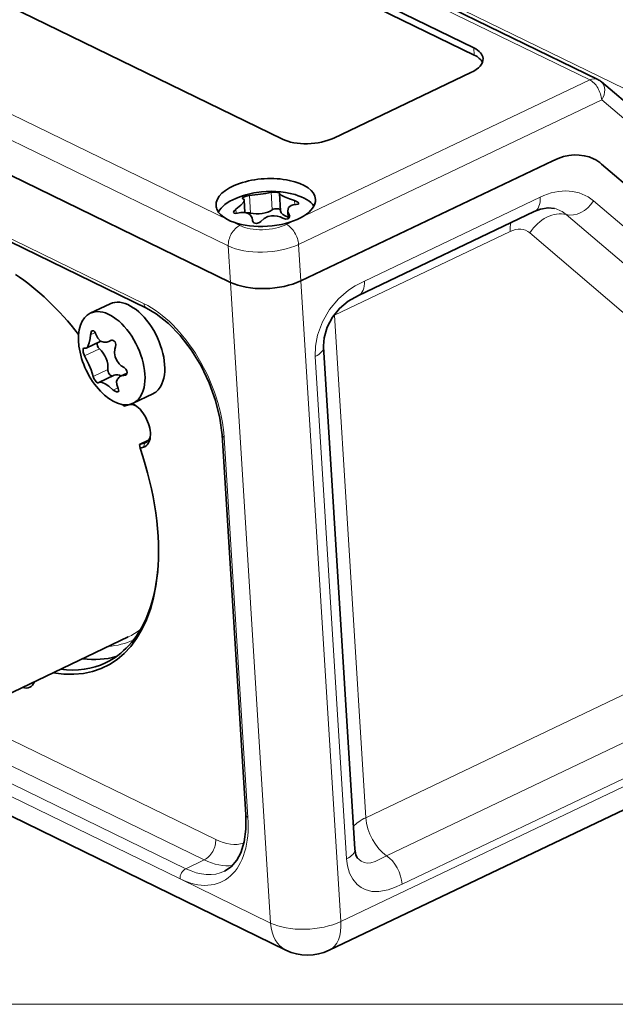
# Model space of a CAD drawing. Extents: x 5 to 415, y 5 to 296.
# Tile 9 of 58: x 75 to 93, y 10 to 40. Entities that reach past the tile are written whole.
import ezdxf

# ---------------------------------------------------------------- set-up
doc = ezdxf.new("R2010")
doc.units = 0

msp = doc.modelspace()

# ---------------------------------------------------------------- linework, layer by layer
at = {"color": 7, "lineweight": 13}
for p, q in [((92.242447, 37.837212), (33.974945, 66.205505)), ((98.496971, 35.040092), (40.229477, 63.408386)), ((81.355377, 32.835793), (24.419712, 60.555664)), ((85.496361, 15.620136), (139.86499, 41.546555)), ((140.490021, 40.400726), (86.121399, 14.474304)), ((140.958801, 39.541351), (86.590179, 13.614931)), ((84.744843, 12.492977), (140.973511, 39.306377)), ((10, 10), (410, 10))]:
    msp.add_line(p, q, dxfattribs=at)
at = {"color": 7, "lineweight": 35}
for p, q in [((92.488708, 37.848305), (34.221214, 66.216599)), ((81.423904, 31.739624), (24.488239, 59.459499)), ((81.423904, 31.739624), (24.488239, 59.459499)), ((83.089394, 11.630623), (26.153725, 39.350498)), ((84.391647, 11.625368), (140.62027, 38.438751))]:
    msp.add_line(p, q, dxfattribs=at)
at = {"color": 7, "lineweight": 35, "ltscale": 0.389764}
for p, q in [((74.732285, 45.627502), (88.749779, 38.802902)), ((74.745987, 45.408272), (88.763489, 38.583672)), ((82.983688, 36.053265), (68.966202, 42.877865))]:
    msp.add_line(p, q, dxfattribs=at)
at = {"color": 7, "lineweight": 13, "ltscale": 0.365693}
msp.add_line((81.36702, 33.613758), (68.21521, 40.016888), dxfattribs=at)
at = {"color": 7, "lineweight": 13, "ltscale": 0.005491}
msp.add_line((88.749779, 38.802902), (88.763489, 38.583672), dxfattribs=at)
at = {"color": 7, "lineweight": 35, "ltscale": 0.114368}
msp.add_line((88.663872, 38.056), (84.534607, 36.086906), dxfattribs=at)
at = {"color": 7, "lineweight": 13, "ltscale": 0.242641}
msp.add_line((83.481903, 33.659634), (92.242447, 37.837212), dxfattribs=at)
at = {"color": 7, "lineweight": 35, "ltscale": 0.098973}
msp.add_line((92.594315, 37.779171), (95.606453, 35.210094), dxfattribs=at)
at = {"color": 7, "lineweight": 13, "ltscale": 0.252944}
msp.add_line((83.470268, 32.881664), (92.602814, 37.236641), dxfattribs=at)
at = {"color": 7, "lineweight": 13, "ltscale": 0.098973}
msp.add_line((92.602814, 37.236641), (95.614929, 34.66758), dxfattribs=at)
at = {"color": 7, "lineweight": 35, "ltscale": 0.210185}
msp.add_line((83.538795, 31.7855), (91.127502, 35.404282), dxfattribs=at)
msp.add_line((83.538795, 31.7855), (91.127502, 35.404282), dxfattribs=at)
at = {"color": 7, "lineweight": 35, "ltscale": 0.312871}
msp.add_line((102.123207, 27.179331), (92.601334, 35.300617), dxfattribs=at)
msp.add_line((102.123207, 27.179331), (92.601334, 35.300617), dxfattribs=at)
at = {"color": 7, "lineweight": 13, "ltscale": 0.226373}
msp.add_line((70.67572, 35.059471), (78.817001, 31.095783), dxfattribs=at)
at = {"color": 7, "lineweight": 35, "ltscale": 0.226372}
msp.add_line((70.752296, 34.923393), (78.89357, 30.959705), dxfattribs=at)
at = {"color": 7, "lineweight": 13, "ltscale": 0.01317}
for p, q in [((82.67878, 33.925755), (82.645912, 34.451538)), ((82.022163, 33.828228), (81.989296, 34.354012))]:
    msp.add_line(p, q, dxfattribs=at)
at = {"color": 7, "lineweight": 35, "ltscale": 9.1e-05}
msp.add_line((82.898849, 34.423977), (82.898743, 34.420357), dxfattribs=at)
at = {"color": 7, "lineweight": 35, "ltscale": 0.013298}
msp.add_line((82.931931, 33.889462), (82.898743, 34.420357), dxfattribs=at)
at = {"color": 7, "lineweight": 35, "ltscale": 0.009292}
msp.add_line((81.854584, 33.842285), (81.83139, 34.213257), dxfattribs=at)
at = {"color": 7, "lineweight": 13, "ltscale": 0.003103}
msp.add_line((83.354004, 34.082275), (83.34626, 34.206146), dxfattribs=at)
at = {"color": 7, "lineweight": 13, "ltscale": 0.146656}
for p, q in [((85.454628, 31.779806), (90.749641, 34.304806)), ((89.845718, 33.272224), (84.550705, 30.747227))]:
    msp.add_line(p, q, dxfattribs=at)
at = {"color": 7, "lineweight": 13, "ltscale": 0.302907}
for p, q in [((92.36026, 34.191521), (101.578903, 26.328867)), ((91.535255, 33.779766), (100.753899, 25.917112)), ((99.653885, 25.368107), (90.435249, 33.230762))]:
    msp.add_line(p, q, dxfattribs=at)
at = {"color": 7, "lineweight": 13, "ltscale": 0.003281}
msp.add_line((81.589912, 33.813095), (81.581726, 33.944065), dxfattribs=at)
at = {"color": 7, "lineweight": 35, "ltscale": 0.005951}
msp.add_line((83.160767, 33.661301), (83.145912, 33.89888), dxfattribs=at)
at = {"color": 7, "lineweight": 35, "ltscale": 0.146655}
msp.add_line((85.27803, 31.346001), (90.573006, 33.870983), dxfattribs=at)
at = {"color": 7, "lineweight": 13, "ltscale": 0.009258}
msp.add_line((81.699974, 33.451653), (81.36702, 33.613758), dxfattribs=at)
at = {"color": 7, "lineweight": 35, "ltscale": 0.000346}
msp.add_line((82.08371, 33.604084), (82.083183, 33.617905), dxfattribs=at)
at = {"color": 7, "lineweight": 35, "ltscale": 0.000443}
msp.add_line((82.08429, 33.600212), (82.083183, 33.617905), dxfattribs=at)
at = {"color": 7, "lineweight": 13, "ltscale": 0.000196}
msp.add_line((82.084198, 33.596275), (82.08371, 33.604084), dxfattribs=at)
at = {"color": 7, "lineweight": 13, "ltscale": 0.010303}
msp.add_line((83.109901, 33.482235), (83.481903, 33.659634), dxfattribs=at)
at = {"color": 7, "lineweight": 13, "ltscale": 0.001884}
msp.add_line((83.196335, 33.693439), (83.191635, 33.768639), dxfattribs=at)
at = {"color": 7, "lineweight": 13, "ltscale": 0.027458}
for p, q in [((81.355377, 32.835793), (81.423904, 31.739624)), ((83.470268, 32.881664), (83.538795, 31.7855))]:
    msp.add_line(p, q, dxfattribs=at)
at = {"color": 7, "lineweight": 13, "ltscale": 0.483255}
for p, q in [((82.629951, 12.447104), (81.423904, 31.739624)), ((84.744843, 12.492977), (83.538795, 31.7855))]:
    msp.add_line(p, q, dxfattribs=at)
at = {"color": 7, "lineweight": 35, "ltscale": 0.016485}
for p, q in [((77.197235, 30.81086), (77.792442, 31.094692)), ((78.488472, 28.102961), (79.083679, 28.386795))]:
    msp.add_line(p, q, dxfattribs=at)
at = {"color": 7, "lineweight": 13, "ltscale": 0.378916}
for p, q in [((85.496361, 15.620136), (84.550705, 30.747227)), ((84.916946, 14.381195), (83.971291, 29.508286))]:
    msp.add_line(p, q, dxfattribs=at)
at = {"color": 7, "lineweight": 35, "ltscale": 0.012235}
msp.add_line((77.51049, 29.972204), (77.068748, 29.761555), dxfattribs=at)
at = {"color": 7, "lineweight": 13, "ltscale": 0.003814}
msp.add_line((77.341011, 30.227221), (77.2033, 30.161551), dxfattribs=at)
at = {"color": 7, "lineweight": 35, "ltscale": 0.002268}
msp.add_line((77.836861, 30.000788), (77.754974, 29.961737), dxfattribs=at)
at = {"color": 7, "lineweight": 13, "ltscale": 0.000684}
msp.add_line((77.821838, 29.997532), (77.797157, 29.985765), dxfattribs=at)
at = {"color": 7, "lineweight": 35, "ltscale": 0.000345}
msp.add_line((77.809174, 29.99259), (77.797157, 29.985765), dxfattribs=at)
at = {"color": 7, "lineweight": 13, "ltscale": 0.012355}
for p, q in [((77.472198, 29.739132), (77.026108, 29.526409)), ((77.727798, 29.119967), (77.281708, 28.907242))]:
    msp.add_line(p, q, dxfattribs=at)
at = {"color": 7, "lineweight": 35, "ltscale": 0.378916}
msp.add_line((85.166046, 14.671131), (84.220398, 29.798239), dxfattribs=at)
at = {"color": 7, "lineweight": 35, "ltscale": 0.012725}
msp.add_line((77.917648, 28.945843), (77.458199, 28.726749), dxfattribs=at)
at = {"color": 7, "lineweight": 35, "ltscale": 0.005451}
msp.add_line((78.307693, 29.004791), (78.110901, 28.910948), dxfattribs=at)
at = {"color": 7, "lineweight": 13, "ltscale": 0.001688}
msp.add_line((78.289375, 28.970095), (78.228439, 28.941038), dxfattribs=at)
at = {"color": 7, "lineweight": 35, "ltscale": 0.000128}
msp.add_line((77.43866, 28.712427), (77.44278, 28.715483), dxfattribs=at)
at = {"color": 7, "lineweight": 13, "ltscale": 0.003739}
msp.add_line((78.025185, 28.562031), (77.890182, 28.497656), dxfattribs=at)
at = {"color": 7, "lineweight": 35, "ltscale": 0.001723}
msp.add_line((78.161469, 28.063427), (78.207115, 28.011786), dxfattribs=at)
at = {"color": 7, "lineweight": 35, "ltscale": 0.003986}
for p, q in [((78.207115, 28.011786), (78.360367, 28.055782)), ((78.835907, 26.903843), (78.682655, 26.859848))]:
    msp.add_line(p, q, dxfattribs=at)
at = {"color": 7, "lineweight": 13, "ltscale": 0.00028}
msp.add_line((78.360367, 28.055782), (78.350365, 28.060823), dxfattribs=at)
at = {"color": 7, "lineweight": 35, "ltscale": 0.007428}
msp.add_line((78.682655, 26.859848), (78.950836, 26.98773), dxfattribs=at)
at = {"color": 7, "lineweight": 35, "ltscale": 0.286658}
msp.add_line((81.167953, 27.145054), (81.883362, 15.701084), dxfattribs=at)
at = {"color": 7, "lineweight": 13, "ltscale": 0.286658}
msp.add_line((81.231461, 27.071959), (81.946869, 15.627985), dxfattribs=at)
at = {"color": 7, "lineweight": 35, "ltscale": 0.002854}
msp.add_line((78.696022, 26.746489), (78.682655, 26.859848), dxfattribs=at)
at = {"color": 7, "lineweight": 35, "ltscale": 0.002693}
msp.add_line((78.799545, 26.776209), (78.696022, 26.746489), dxfattribs=at)
at = {"color": 7, "lineweight": 13, "ltscale": 0.003318}
msp.add_line((78.835907, 26.903843), (78.799545, 26.776209), dxfattribs=at)
at = {"color": 7, "lineweight": 13, "ltscale": 0.001665}
msp.add_line((78.835907, 26.903843), (78.896027, 26.93251), dxfattribs=at)
at = {"color": 7, "lineweight": 35, "ltscale": 0.160218}
msp.add_line((72.552948, 18.302818), (78.337631, 21.061325), dxfattribs=at)
at = {"color": 7, "lineweight": 13, "ltscale": 0.212137}
msp.add_line((80.974609, 14.966248), (73.345306, 18.680676), dxfattribs=at)
at = {"color": 7, "lineweight": 13, "ltscale": 0.229681}
msp.add_line((80.072006, 14.084291), (71.811737, 18.105911), dxfattribs=at)
at = {"color": 7, "lineweight": 13, "ltscale": 0.225169}
msp.add_line((80.630013, 14.350386), (72.532021, 18.292997), dxfattribs=at)
at = {"color": 7, "lineweight": 13, "ltscale": 0.245249}
msp.add_line((79.899704, 13.77636), (71.079544, 18.070572), dxfattribs=at)
at = {"color": 7, "lineweight": 13, "ltscale": 0.015455}
msp.add_line((80.630013, 14.350386), (80.072006, 14.084291), dxfattribs=at)
at = {"color": 7, "lineweight": 13, "ltscale": 0.075916}
msp.add_line((82.629951, 12.447104), (79.899704, 13.77636), dxfattribs=at)
at = {"color": 7, "lineweight": 35}
for points in [[(82.898849, 34.423977), (82.898849, 34.425312), (82.897911, 34.427887), (82.895905, 34.430332), (82.889404, 34.43483), (82.875107, 34.440689), (82.834908, 34.449913), (82.711411, 34.457989), (82.645912, 34.451538)], [(82.898743, 34.420357), (82.89994, 34.41431), (82.906281, 34.402363), (82.94249, 34.369312), (83.043953, 34.313454), (83.201767, 34.251293), (83.34626, 34.206146)], [(81.581726, 33.944065), (81.734024, 34.061455), (81.820648, 34.168484), (81.830566, 34.198517), (81.83139, 34.213257)], [(81.989296, 34.354012), (81.894424, 34.334251), (81.796707, 34.291489), (81.781891, 34.277061), (81.779739, 34.270359), (81.779762, 34.269844)], [(83.473267, 34.118912), (83.47184, 34.126133), (83.463234, 34.141403), (83.447311, 34.157326), (83.34626, 34.206146)], [(83.400833, 34.083992), (83.450516, 34.091232), (83.464256, 34.099087), (83.47142, 34.108337), (83.473267, 34.118912)], [(81.581726, 33.944065), (81.538773, 33.907749), (81.517082, 33.874611), (81.512878, 33.851776)], [(81.512878, 33.851776), (81.520607, 33.831818), (81.53257, 33.822002), (81.572548, 33.812603), (81.636299, 33.821911)], [(82.083183, 33.617905), (82.069862, 33.685333), (82.016975, 33.768887), (81.94841, 33.815666), (81.860031, 33.841492), (81.730835, 33.841835), (81.636299, 33.821911)], [(83.400833, 34.083992), (83.305473, 34.075123), (83.243317, 34.054699), (83.168076, 33.991432), (83.145912, 33.89888)], [(91.177422, 33.967609), (90.985931, 33.985645), (90.762535, 33.944973), (90.573006, 33.870983)], [(82.08371, 33.604084), (82.089218, 33.576107), (82.120468, 33.537296), (82.159012, 33.519547), (82.203384, 33.514404), (82.298065, 33.54282), (82.336655, 33.576523)], [(82.651665, 33.741337), (82.547531, 33.718464), (82.439766, 33.667763), (82.336655, 33.576523)], [(82.993271, 33.674049), (83.091782, 33.647438), (83.143143, 33.65427), (83.181717, 33.675407), (83.20282, 33.709618), (83.20459, 33.729671)], [(85.27803, 31.346001), (84.969093, 31.175823), (84.700729, 30.957464), (84.490433, 30.69643), (84.329697, 30.388773), (84.238197, 30.073055), (84.219078, 29.825788), (84.220398, 29.798239)], [(81.167953, 27.145054), (81.103676, 27.653547), (80.973434, 28.183081), (80.781044, 28.714767), (80.532875, 29.229984), (80.237534, 29.710882), (79.90564, 30.140913), (79.549599, 30.505383), (79.183449, 30.79215), (78.89357, 30.959705)], [(77.257278, 30.281322), (77.237465, 30.265785), (77.208305, 30.201283), (77.2033, 30.161551)], [(77.349747, 30.203594), (77.329025, 30.249483), (77.304596, 30.275925), (77.280609, 30.285452), (77.257278, 30.281322)], [(77.134628, 29.835716), (77.16745, 29.920834), (77.194031, 30.053308), (77.2033, 30.161551)], [(77.349747, 30.203594), (77.420952, 30.057131), (77.507973, 29.973764), (77.602837, 29.937262), (77.697548, 29.941282), (77.754974, 29.961737)], [(77.958221, 29.794006), (77.967079, 29.870213), (77.94175, 29.944273), (77.890808, 29.991388), (77.852341, 30.001421), (77.809174, 29.99259)], [(76.996796, 29.760473), (76.990295, 29.755203), (76.981888, 29.73646), (76.978546, 29.71019), (76.984695, 29.64267), (77.026108, 29.526409)], [(77.958221, 29.794006), (77.939705, 29.728554), (77.930405, 29.618261), (77.950294, 29.494059), (77.995323, 29.386719), (78.071541, 29.282478), (78.131012, 29.228008), (78.213829, 29.174839)], [(77.281708, 28.907242), (77.22081, 29.107355), (77.155884, 29.269522), (77.026108, 29.526409)], [(78.262695, 28.9501), (78.298798, 28.98316), (78.310974, 29.028166), (78.301636, 29.078787), (78.271004, 29.1294), (78.213829, 29.174839)], [(77.281708, 28.907242), (77.304924, 28.84742), (77.37368, 28.749144), (77.40976, 28.718718), (77.423691, 28.71228), (77.430115, 28.711044), (77.43866, 28.712427)], [(78.013145, 28.821589), (77.989975, 28.752262), (77.99247, 28.660065), (78.036636, 28.5397)], [(77.890182, 28.497656), (77.752174, 28.612171), (77.641029, 28.683846), (77.551468, 28.723284), (77.486328, 28.733393), (77.458199, 28.726749)], [(77.890182, 28.497656), (77.989487, 28.440924), (78.020012, 28.439734), (78.032143, 28.443521)], [(78.032143, 28.443521), (78.04718, 28.45669), (78.052589, 28.470173), (78.049667, 28.50878), (78.036636, 28.5397)], [(81.23645, 14.004675), (81.44162, 14.142897), (81.610367, 14.341459), (81.729309, 14.565777), (81.832382, 14.897507), (81.884041, 15.276808), (81.883362, 15.701084)], [(85.166046, 14.671131), (85.196678, 14.499556), (85.2407, 14.410423)]]:
    msp.add_lwpolyline(points, dxfattribs=at)
at = {"color": 7, "lineweight": 13}
for points in [[(83.971291, 29.508286), (83.979492, 29.823631), (84.041557, 30.151291), (84.188454, 30.552269), (84.403786, 30.925303), (84.673264, 31.248102), (84.97551, 31.504053), (85.171562, 31.63065), (85.454628, 31.779806)], [(86.590179, 13.614931), (86.358276, 13.513439), (86.170219, 13.448528), (85.894264, 13.395578), (85.679672, 13.400578), (85.481117, 13.452751), (85.352455, 13.519119), (85.237274, 13.608908), (85.107155, 13.763754), (85.008347, 13.954041), (84.943665, 14.174412), (84.916946, 14.381195)], [(86.121399, 14.474304), (85.883972, 14.353594), (85.778755, 14.304228), (85.653023, 14.264168), (85.534454, 14.254396), (85.442612, 14.269987), (85.358963, 14.306192), (85.2407, 14.410423)]]:
    msp.add_lwpolyline(points, dxfattribs=at)
at = {"color": 7, "lineweight": 35}
for centre, radius, start, end in [((92.269836, 37.398727), 0.500024, 49.539584, 64.041752), ((82.629166, 31.808348), 2.675652, 99.112028, 113.104968), ((81.213341, 42.017265), 7.702439, 275.781862, 278.291492), ((82.629166, 31.808348), 2.675652, 74.046217, 99.112028), ((81.590187, 39.571922), 5.228229, 278.069443, 281.650074), ((81.792854, 34.273106), 0.013648, 194.000298, 262.01397), ((81.779823, 34.208282), 0.052034, 5.509329, 77.743119), ((83.437149, 33.929138), 0.293078, 185.931195, 213.172803), ((82.716782, 33.171394), 0.573691, 61.186733, 96.517424), ((83.118736, 33.72258), 0.086184, 4.721679, 32.287496), ((77.606956, 30.270504), 0.342416, 295.611622, 303.742259), ((77.003769, 29.744398), 0.017557, 63.968253, 113.447113), ((77.038681, 29.822456), 0.067907, 246.403886, 296.274929), ((78.198425, 28.71632), 0.213233, 114.214136, 150.396258), ((78.252502, 28.600098), 0.341691, 94.037184, 114.491449), ((78.220634, 29.0401), 0.099355, 274.50642, 295.046998), ((77.479248, 28.681686), 0.049729, 115.037338, 137.180989), ((83.745972, 12.97929), 1.5, 244.041556, 295.49598)]:
    msp.add_arc(centre, radius, start, end, dxfattribs=at)
for centre, major_axis, ratio, start_param, end_param in [((87.931366, 38.412632), (1.097858, 0.06863), 0.477476, 0.000034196, 0.700223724), ((87.945068, 38.193398), (1.097858, 0.06863), 0.477476, 0.210984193, 0.700223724), ((87.931366, 38.412632), (1.097858, 0.06863), 0.477476, 5.412612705, 6.283219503), ((83.802109, 36.443535), (1.097858, 0.06863), 0.477476, 3.841816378, 5.412612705), ((91.264557, 33.211948), (1.094349, 2.247753), 0.671898, 0.000048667, 0.700601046), ((91.264557, 33.211948), (1.094349, 2.247753), 0.671898, 0.000048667, 0.700601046), ((91.264557, 33.211948), (1.094349, 2.247753), 0.671898, 6.111121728, 6.283233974), ((91.264557, 33.211948), (1.094349, 2.247753), 0.671898, 6.111121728, 6.283233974), ((82.483032, 34.145947), (1.497078, 0.09359), 0.477476, 6.283178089, 9.424770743), ((82.483032, 34.145947), (1.497078, 0.09359), 0.477476, 3.341816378, 6.283178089), ((82.507706, 33.751328), (-1.497078, -0.09359), 0.477476, 5.351212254, 6.003675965), ((82.507706, 33.751328), (-1.497078, -0.09359), 0.477476, 3.421057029, 4.073454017), ((82.483032, 34.145947), (1.497078, 0.09359), 0.477476, 3.141585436, 3.341816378), ((81.951462, 33.767067), (0.139729, 0.008736), 0.477476, 1.010683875, 1.820016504), ((82.274673, 34.046665), (0.499027, 0.031197), 0.477476, 4.152276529, 5.62575133), ((82.791931, 33.891899), (0.139729, 0.008736), 0.477476, 0.072928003, 2.484158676), ((83.430954, 33.92067), (0.499027, 0.031197), 0.477476, 3.141642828, 4.103969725), ((74.678719, 26.340481), (2.948437, -6.182978), 0.566189, 1.948487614, 2.384339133), ((82.539925, 32.271812), (-1.497078, -0.09359), 0.477476, 0.700223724, 2.271020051), ((82.539925, 32.271812), (-1.497078, -0.09359), 0.477476, 0.700223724, 2.271020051), ((78.438065, 29.740744), (0.645641, -1.353937), 0.566189, 0.452966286, 3.141558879), ((77.84285, 29.456911), (0.645641, -1.353937), 0.566189, 0.452966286, 3.141558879), ((77.84285, 29.456911), (0.645641, -1.353937), 0.566189, 3.141558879, 6.283151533), ((77.019165, 30.261194), (0.022404, -0.506634), 0.359511, 0.1512134, 0.558155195), ((77.49337, 29.842167), (-0.060261, 0.126366), 0.566189, 0.664578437, 2.213302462), ((77.396576, 29.371151), (-0.215214, 0.451313), 0.566189, 3.881420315, 5.354895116), ((77.820541, 29.049635), (-0.060261, 0.126366), 0.566189, 0.739827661, 2.891788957), ((78.132874, 28.494535), (-0.215214, 0.451313), 0.566189, 5.592350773, 6.283236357), ((78.438065, 29.740744), (0.645641, -1.353937), 0.566189, 6.283151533, 6.736151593), ((77.84285, 29.456911), (0.645641, -1.353937), 0.566189, 6.283151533, 6.736151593), ((78.598137, 27.479813), (0.269016, -0.56414), 0.566189, 2.46661488, 3.047361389), ((78.523735, 27.444334), (0.312061, -0.654404), 0.566189, 2.384240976, 2.57296873), ((78.523735, 27.444334), (0.312061, -0.654404), 0.566189, 0.757331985, 2.384240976), ((78.523735, 27.444334), (0.312061, -0.654404), 0.566189, 6.188953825, 7.040517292), ((78.598137, 27.479813), (0.269016, -0.56414), 0.566189, 6.283150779, 6.95751152), ((74.678719, 26.340481), (2.948437, -6.182978), 0.566189, 0.757392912, 1.370527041), ((78.598137, 27.479813), (0.269016, -0.56414), 0.566189, 6.188954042, 6.283150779), ((74.678719, 26.340481), (2.948437, -6.182978), 0.566189, 5.894962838, 7.040578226), ((74.75312, 26.375961), (2.905396, -6.092716), 0.566189, 0.452966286, 0.747944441), ((74.75312, 26.375961), (2.905396, -6.092716), 0.566189, 0.000069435, 0.452966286), ((75.422729, 26.695274), (2.905396, -6.092716), 0.566189, 5.932852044, 6.186077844), ((74.75312, 26.375961), (2.905396, -6.092716), 0.566189, 5.932852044, 6.283254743), ((75.062462, 20.201952), (0.312061, -0.654404), 0.566189, 5.777611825, 6.789573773)]:
    msp.add_ellipse(centre, major_axis=major_axis, ratio=ratio, start_param=start_param, end_param=end_param, dxfattribs=at)
at = {"color": 7, "lineweight": 13}
for centre, major_axis, ratio, start_param, end_param in [((92.269852, 37.398746), (0.218868, 0.449551), 0.671898, 0.000048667, 0.700601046), ((92.269852, 37.398746), (-0.215214, 0.451313), 0.566189, 4.09455894, 5.665355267), ((92.269852, 37.398746), (0.324467, 0.380424), 0.729707, 4.898928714, 6.283194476), ((90.899414, 31.908979), (1.195927, 2.45639), 0.671898, 6.111121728, 6.983785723), ((90.250206, 34.547962), (0.322823, -0.67697), 0.566189, 6.283134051, 7.236151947), ((91.860825, 34.434677), (-0.486698, -0.570633), 0.729707, 0.329887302, 1.75733606), ((91.101166, 32.906551), (-0.648933, -0.760847), 0.729707, 3.471479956, 4.898928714), ((90.471321, 32.117401), (0.870991, 1.788982), 0.671898, 6.111121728, 6.414502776), ((90.511635, 32.948017), (0.430428, -0.902624), 0.566189, 3.773768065, 4.094559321), ((81.727386, 33.013187), (0.218868, 0.449551), 0.671898, 0.700601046, 2.271397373), ((82.443985, 33.806446), (0.998051, 0.062393), 0.477476, 3.841816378, 5.412613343), ((83.137314, 33.04377), (-0.215214, 0.451313), 0.566189, 4.09455894, 5.665355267), ((89.900543, 32.395294), (0.43774, 0.899101), 0.671898, 6.111121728, 6.983785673), ((82.471397, 33.367977), (1.497078, 0.09359), 0.477476, 3.841816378, 5.412612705), ((84.955193, 32.022964), (0.322823, -0.676968), 0.566189, 0.000037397, 0.952966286), ((79.000648, 28.158058), (1.441936, -3.023792), 0.566189, 0.95296628, 2.523762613), ((79.003006, 31.184481), (0.109436, 0.224777), 0.671898, 2.271397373, 3.141601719), ((85.549576, 30.260914), (-1.497078, -0.09359), 0.477476, 5.412612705, 5.448582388), ((85.216621, 30.423018), (0.430428, -0.902624), 0.566189, 4.056079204, 4.09455894), ((83.471855, 29.751444), (0.748539, 0.046795), 0.477476, 5.412610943, 6.283191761), ((81.417465, 27.160656), (0.249512, 0.015598), 0.477476, 3.141626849, 3.841816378), ((75.608734, 26.783972), (2.72892, -5.722639), 0.566189, 6.283180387, 6.403967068), ((75.720337, 26.837191), (2.793484, -5.858032), 0.566189, 6.067829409, 6.277496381), ((79.716057, 16.714085), (1.441936, -3.023792), 0.566189, 5.66535526, 7.236151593), ((82.132874, 15.716682), (0.249512, 0.015598), 0.477476, 3.14160171, 3.841816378), ((86.495232, 15.133823), (1.497078, 0.09359), 0.477476, 2.271020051, 2.69896009), ((86.162277, 15.295927), (-0.430428, 0.902626), 0.566189, 0.952966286, 2.380415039), ((80.6026, 14.788851), (-0.218868, -0.449551), 0.671898, 0.700601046, 2.271397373), ((80.832077, 17.246273), (1.119114, -2.346825), 0.566189, 5.665355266, 6.189296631), ((84.417511, 14.624352), (0.748539, 0.046795), 0.477476, 5.412612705, 6.283142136), ((80.460068, 17.068878), (1.334328, -2.798136), 0.566189, 5.665355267, 6.098220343), ((86.090744, 13.858088), (-0.322823, 0.676968), 0.566189, 4.094558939, 5.52200769), ((80.085709, 13.865059), (-0.109436, -0.224777), 0.671898, 3.8421937, 5.412990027), ((79.902061, 16.802784), (1.334328, -2.798136), 0.566189, 5.665355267, 6.283222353), ((83.745972, 12.97929), (1.497078, 0.09359), 0.477476, 3.841816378, 5.412612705), ((83.745972, 12.97929), (0.645641, -1.353937), 0.566189, 0.000037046, 0.952966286), ((83.745972, 12.97929), (-0.656609, -1.348652), 0.671898, 5.412990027, 6.283218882)]:
    msp.add_ellipse(centre, major_axis=major_axis, ratio=ratio, start_param=start_param, end_param=end_param, dxfattribs=at)

doc.saveas('drawing.dxf')
